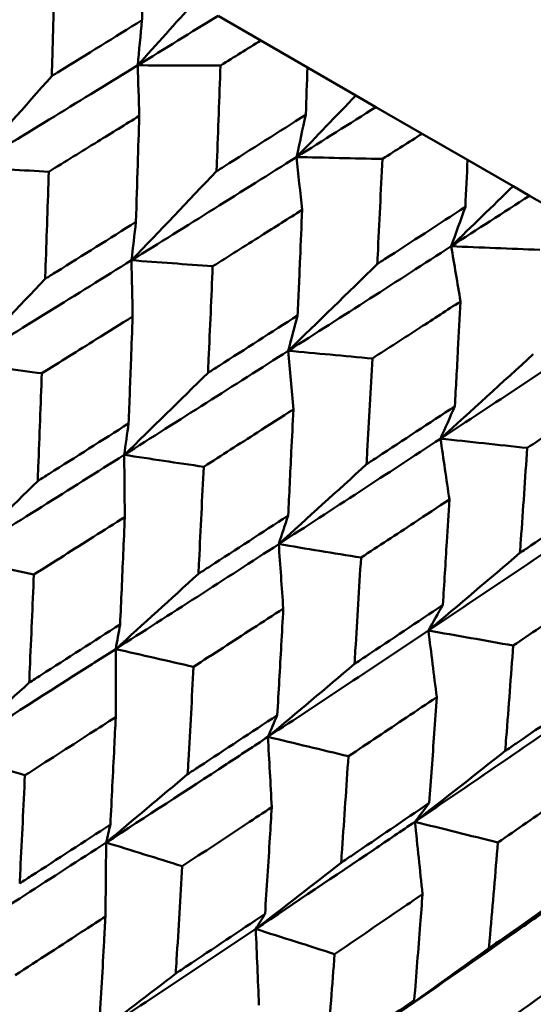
# Model space of a CAD drawing. Header units: millimetres. Extents: x 188 to 1913, y 148 to 2839.
# Tile 46 of 211: x 667.25 to 670.45, y 312.54 to 318.65. Entities that reach past the tile are written whole.
import ezdxf

# ---------------------------------------------------------------- set-up
doc = ezdxf.new("R2010")
doc.units = ezdxf.units.MM
doc.header["$LTSCALE"] = 10
doc.layers.add('Widoczne (ISO)', color=7, linetype='Continuous', lineweight=50)

msp = doc.modelspace()

# ---------------------------------------------------------------- linework, layer by layer
at = {"layer": 'Widoczne (ISO)'}
for p, q in [((668.487, 318.6768), (668.7525, 318.5235)), ((669.0429, 318.3559), (668.7525, 318.5235)), ((669.0429, 318.3559), (669.3433, 318.1824)), ((669.3433, 318.1824), (669.468, 318.1104)), ((669.468, 318.1104), (669.7549, 317.9447)), ((670.0375, 317.7816), (669.7549, 317.9447)), ((670.0375, 317.7816), (670.3197, 317.6187)), ((670.3197, 317.6187), (670.4216, 317.5598)), ((670.4216, 317.5598), (670.7289, 317.3825))]:
    msp.add_line(p, q, dxfattribs=at)
msp.add_circle((644.0056, 290.0498), 50, dxfattribs=at)
for points, knots in [([(667.4729, 318.9629), (667.4674, 318.7613), (667.4616, 318.5599), (667.4551, 318.34), (667.4546, 318.3214), (667.454, 318.3029)], [0.0297954, 0.0297954, 0.0297954, 0.0297954, 0.09092493, 0.09092493, 0.09655955, 0.09655955, 0.09655955, 0.09655955]), ([(668.0146, 318.6501), (668.0147, 318.6507), (668.0147, 318.6513), (668.0173, 318.7496), (668.0199, 318.8473), (668.0225, 318.945)], [0.02951568, 0.02951568, 0.02951568, 0.02951568, 0.02969929, 0.02969929, 0.05939589, 0.05939589, 0.05939589, 0.05939589]), ([(667.454, 318.3029), (667.4697, 318.3126), (667.4854, 318.3223), (667.6724, 318.4379), (667.8436, 318.544), (668.0146, 318.6501)], [0.0853813, 0.0853813, 0.0853813, 0.0853813, 0.09097809, 0.09097809, 0.15214536, 0.15214536, 0.15214536, 0.15214536]), ([(668.7525, 318.5235), (668.6698, 318.4721), (668.587, 318.4207), (668.5037, 318.369), (668.5032, 318.3687), (668.5026, 318.3684)], [0, 0, 0, 0, 0.02969567, 0.02969567, 0.02988021, 0.02988021, 0.02988021, 0.02988021]), ([(668.5026, 318.3684), (668.4953, 318.1678), (668.4878, 317.9674), (668.4792, 317.7487), (668.4785, 317.7303), (668.4778, 317.7118)], [0.0297954, 0.0297954, 0.0297954, 0.0297954, 0.09092493, 0.09092493, 0.09655955, 0.09655955, 0.09655955, 0.09655955]), ([(669.0322, 318.0626), (669.0322, 318.0632), (669.0323, 318.0638), (669.0359, 318.1615), (669.0394, 318.2587), (669.0429, 318.3559)], [0.02951568, 0.02951568, 0.02951568, 0.02951568, 0.02969929, 0.02969929, 0.05939589, 0.05939589, 0.05939589, 0.05939589]), ([(667.9976, 318.0556), (667.9118, 318.0026), (667.8259, 317.9495), (667.6385, 317.8339), (667.5371, 317.7714), (667.4355, 317.7089)], [0.03078053, 0.03078053, 0.03078053, 0.03078053, 0.06149921, 0.06149921, 0.09773041, 0.09773041, 0.09773041, 0.09773041]), ([(667.9768, 317.3964), (667.9807, 317.5152), (667.9846, 317.6341), (667.9915, 317.8538), (667.9946, 317.9547), (667.9976, 318.0556)], [0.02528165, 0.02528165, 0.02528165, 0.02528165, 0.06150593, 0.06150593, 0.09223152, 0.09223152, 0.09223152, 0.09223152]), ([(668.4778, 317.7118), (668.4933, 317.7216), (668.5088, 317.7314), (668.6938, 317.8482), (668.8631, 317.9554), (669.0322, 318.0626)], [0.0853813, 0.0853813, 0.0853813, 0.0853813, 0.09097809, 0.09097809, 0.15214536, 0.15214536, 0.15214536, 0.15214536]), ([(669.7549, 317.9447), (669.6733, 317.8927), (669.5915, 317.8407), (669.5092, 317.7885), (669.5087, 317.7881), (669.5082, 317.7878)], [0, 0, 0, 0, 0.02969567, 0.02969567, 0.02988021, 0.02988021, 0.02988021, 0.02988021]), ([(669.5082, 317.7878), (669.4988, 317.5885), (669.4891, 317.3893), (669.4782, 317.1719), (669.4773, 317.1536), (669.4764, 317.1353)], [0.0297954, 0.0297954, 0.0297954, 0.0297954, 0.09092493, 0.09092493, 0.09655955, 0.09655955, 0.09655955, 0.09655955]), ([(670.0236, 317.4903), (670.0236, 317.4909), (670.0236, 317.4915), (670.0284, 317.5885), (670.033, 317.685), (670.0375, 317.7816)], [0.02951568, 0.02951568, 0.02951568, 0.02951568, 0.02969929, 0.02969929, 0.05939589, 0.05939589, 0.05939589, 0.05939589]), ([(667.4355, 317.7089), (667.4293, 317.5145), (667.4228, 317.3201), (667.4152, 317.0984), (667.4142, 317.071), (667.4133, 317.0435)], [0.02983351, 0.02983351, 0.02983351, 0.02983351, 0.0889495, 0.0889495, 0.09731113, 0.09731113, 0.09731113, 0.09731113]), ([(669.0093, 317.4715), (668.9245, 317.4179), (668.8396, 317.3642), (668.6544, 317.2474), (668.5541, 317.1842), (668.4537, 317.1211)], [0.03078053, 0.03078053, 0.03078053, 0.03078053, 0.06149921, 0.06149921, 0.09773041, 0.09773041, 0.09773041, 0.09773041]), ([(668.9817, 316.8163), (668.9869, 316.9343), (668.992, 317.0525), (669.0011, 317.2709), (669.0053, 317.3712), (669.0093, 317.4715)], [0.02528165, 0.02528165, 0.02528165, 0.02528165, 0.06150593, 0.06150593, 0.09223152, 0.09223152, 0.09223152, 0.09223152]), ([(669.4764, 317.1353), (669.4917, 317.1452), (669.507, 317.1551), (669.6897, 317.2733), (669.8568, 317.3817), (670.0236, 317.4903)], [0.0853813, 0.0853813, 0.0853813, 0.0853813, 0.09097809, 0.09097809, 0.15214536, 0.15214536, 0.15214536, 0.15214536]), ([(667.4133, 317.0435), (667.4365, 317.058), (667.4597, 317.0725), (667.6477, 317.1901), (667.8124, 317.2932), (667.9768, 317.3964)], [0.0806421, 0.0806421, 0.0806421, 0.0806421, 0.08897282, 0.08897282, 0.14811965, 0.14811965, 0.14811965, 0.14811965]), ([(668.4537, 317.1211), (668.4456, 316.9277), (668.4373, 316.7344), (668.4274, 316.514), (668.4262, 316.4867), (668.425, 316.4594)], [0.02983351, 0.02983351, 0.02983351, 0.02983351, 0.0889495, 0.0889495, 0.09731113, 0.09731113, 0.09731113, 0.09731113]), ([(669.9939, 316.9031), (669.9102, 316.8488), (669.8265, 316.7945), (669.6438, 316.6762), (669.5449, 316.6122), (669.4458, 316.5483)], [0.03078053, 0.03078053, 0.03078053, 0.03078053, 0.06149921, 0.06149921, 0.09773041, 0.09773041, 0.09773041, 0.09773041]), ([(669.9584, 316.2523), (669.965, 316.3696), (669.9715, 316.4869), (669.9833, 316.7039), (669.9886, 316.8035), (669.9939, 316.9031)], [0.02528165, 0.02528165, 0.02528165, 0.02528165, 0.06150593, 0.06150593, 0.09223152, 0.09223152, 0.09223152, 0.09223152]), ([(667.9564, 316.8088), (667.8812, 316.7617), (667.8059, 316.7146), (667.6179, 316.597), (667.5051, 316.5266), (667.3922, 316.4563)], [0.03448054, 0.03448054, 0.03448054, 0.03448054, 0.06157222, 0.06157222, 0.10209717, 0.10209717, 0.10209717, 0.10209717]), ([(667.9314, 316.1449), (667.9366, 316.2774), (667.9417, 316.41), (667.95, 316.6313), (667.9532, 316.7201), (667.9564, 316.8088)], [0.02104899, 0.02104899, 0.02104899, 0.02104899, 0.0615671, 0.0615671, 0.08866561, 0.08866561, 0.08866561, 0.08866561]), ([(668.425, 316.4594), (668.4479, 316.4741), (668.4709, 316.4887), (668.6567, 316.6076), (668.8193, 316.7118), (668.9817, 316.8163)], [0.0806421, 0.0806421, 0.0806421, 0.0806421, 0.08897282, 0.08897282, 0.14811965, 0.14811965, 0.14811965, 0.14811965]), ([(669.4458, 316.5483), (669.4356, 316.3561), (669.425, 316.1642), (669.4126, 315.9452), (669.4111, 315.9181), (669.4095, 315.891)], [0.02983351, 0.02983351, 0.02983351, 0.02983351, 0.0889495, 0.0889495, 0.09731113, 0.09731113, 0.09731113, 0.09731113]), ([(667.3922, 316.4563), (667.385, 316.2616), (667.3776, 316.067), (667.3688, 315.8441), (667.3677, 315.8156), (667.3666, 315.7871)], [0.02530969, 0.02530969, 0.02530969, 0.02530969, 0.08465152, 0.08465152, 0.09334823, 0.09334823, 0.09334823, 0.09334823]), ([(670.9474, 316.3526), (670.865, 316.2975), (670.7826, 316.2424), (670.6028, 316.1225), (670.5054, 316.0576), (670.4079, 315.9928)], [0.03078053, 0.03078053, 0.03078053, 0.03078053, 0.06149921, 0.06149921, 0.09773041, 0.09773041, 0.09773041, 0.09773041]), ([(668.955, 316.2323), (668.8808, 316.1846), (668.8064, 316.1369), (668.6208, 316.018), (668.5094, 315.9468), (668.3979, 315.8756)], [0.03448054, 0.03448054, 0.03448054, 0.03448054, 0.06157222, 0.06157222, 0.10209717, 0.10209717, 0.10209717, 0.10209717]), ([(668.9227, 315.5726), (668.9294, 315.7043), (668.9359, 315.836), (668.9466, 316.0559), (668.9509, 316.1441), (668.955, 316.2323)], [0.02104899, 0.02104899, 0.02104899, 0.02104899, 0.0615671, 0.0615671, 0.08866561, 0.08866561, 0.08866561, 0.08866561]), ([(669.4095, 315.891), (669.4321, 315.9058), (669.4548, 315.9207), (669.638, 316.041), (669.7983, 316.1466), (669.9584, 316.2523)], [0.0806421, 0.0806421, 0.0806421, 0.0806421, 0.08897282, 0.08897282, 0.14811965, 0.14811965, 0.14811965, 0.14811965]), ([(667.3666, 315.7871), (667.3906, 315.8023), (667.4146, 315.8175), (667.6031, 315.9366), (667.7674, 316.0407), (667.9314, 316.1449)], [0.07597559, 0.07597559, 0.07597559, 0.07597559, 0.08464777, 0.08464777, 0.14401425, 0.14401425, 0.14401425, 0.14401425]), ([(670.4079, 315.9928), (670.3952, 315.8021), (670.3821, 315.6116), (670.3668, 315.3943), (670.3649, 315.3674), (670.363, 315.3405)], [0.02983351, 0.02983351, 0.02983351, 0.02983351, 0.0889495, 0.0889495, 0.09731113, 0.09731113, 0.09731113, 0.09731113]), ([(668.3979, 315.8756), (668.3887, 315.6821), (668.3792, 315.4887), (668.368, 315.2672), (668.3666, 315.2389), (668.3652, 315.2106)], [0.02530969, 0.02530969, 0.02530969, 0.02530969, 0.08465152, 0.08465152, 0.09334823, 0.09334823, 0.09334823, 0.09334823]), ([(670.363, 315.3405), (670.3853, 315.3555), (670.4076, 315.3706), (670.5879, 315.4926), (670.7456, 315.5997), (670.9031, 315.7069)], [0.0806421, 0.0806421, 0.0806421, 0.0806421, 0.08897282, 0.08897282, 0.14811965, 0.14811965, 0.14811965, 0.14811965]), ([(669.9245, 315.6725), (669.8514, 315.6242), (669.7781, 315.5759), (669.5952, 315.4554), (669.4854, 315.3833), (669.3755, 315.3112)], [0.03448054, 0.03448054, 0.03448054, 0.03448054, 0.06157222, 0.06157222, 0.10209717, 0.10209717, 0.10209717, 0.10209717]), ([(669.8838, 315.0178), (669.8922, 315.1484), (669.9004, 315.2791), (669.9139, 315.4974), (669.9193, 315.585), (669.9245, 315.6725)], [0.02104899, 0.02104899, 0.02104899, 0.02104899, 0.0615671, 0.0615671, 0.08866561, 0.08866561, 0.08866561, 0.08866561]), ([(667.9078, 315.5636), (667.8433, 315.5227), (667.7788, 315.4818), (667.5906, 315.3625), (667.4668, 315.2842), (667.3428, 315.206)], [0.03825175, 0.03825175, 0.03825175, 0.03825175, 0.06160817, 0.06160817, 0.10638617, 0.10638617, 0.10638617, 0.10638617]), ([(667.8786, 314.8967), (667.8852, 315.0426), (667.8917, 315.1887), (667.9013, 315.411), (667.9045, 315.4873), (667.9078, 315.5636)], [0.01681985, 0.01681985, 0.01681985, 0.01681985, 0.06159108, 0.06159108, 0.08495433, 0.08495433, 0.08495433, 0.08495433]), ([(668.3652, 315.2106), (668.3889, 315.2259), (668.4126, 315.2413), (668.5987, 315.3618), (668.7608, 315.4672), (668.9227, 315.5726)], [0.07597559, 0.07597559, 0.07597559, 0.07597559, 0.08464777, 0.08464777, 0.14401425, 0.14401425, 0.14401425, 0.14401425]), ([(669.3755, 315.3112), (669.364, 315.119), (669.3522, 314.927), (669.3382, 314.7071), (669.3365, 314.6789), (669.3347, 314.6508)], [0.02530969, 0.02530969, 0.02530969, 0.02530969, 0.08465152, 0.08465152, 0.09334823, 0.09334823, 0.09334823, 0.09334823]), ([(667.3428, 315.206), (667.3347, 315.0109), (667.3262, 314.816), (667.3163, 314.5924), (667.3151, 314.5636), (667.3138, 314.5348)], [0.02053386, 0.02053386, 0.02053386, 0.02053386, 0.08016461, 0.08016461, 0.08898694, 0.08898694, 0.08898694, 0.08898694]), ([(670.8611, 315.1318), (670.7892, 315.0827), (670.7172, 315.0337), (670.5373, 314.9115), (670.4294, 314.8383), (670.3213, 314.7652)], [0.03448054, 0.03448054, 0.03448054, 0.03448054, 0.06157222, 0.06157222, 0.10209717, 0.10209717, 0.10209717, 0.10209717]), ([(669.3347, 314.6508), (669.3581, 314.6664), (669.3814, 314.682), (669.5647, 314.8041), (669.7244, 314.9108), (669.8838, 315.0178)], [0.07597559, 0.07597559, 0.07597559, 0.07597559, 0.08464777, 0.08464777, 0.14401425, 0.14401425, 0.14401425, 0.14401425]), ([(668.8923, 314.9952), (668.8287, 314.9537), (668.7651, 314.9123), (668.5795, 314.7916), (668.4574, 314.7123), (668.3351, 314.6331)], [0.03825175, 0.03825175, 0.03825175, 0.03825175, 0.06160817, 0.06160817, 0.10638617, 0.10638617, 0.10638617, 0.10638617]), ([(668.8552, 314.3328), (668.8636, 314.4778), (668.8718, 314.6228), (668.884, 314.8436), (668.8882, 314.9194), (668.8923, 314.9952)], [0.01681985, 0.01681985, 0.01681985, 0.01681985, 0.06159108, 0.06159108, 0.08495433, 0.08495433, 0.08495433, 0.08495433]), ([(667.3138, 314.5348), (667.338, 314.5502), (667.3623, 314.5657), (667.5508, 314.6862), (667.7148, 314.7914), (667.8786, 314.8967)], [0.07138254, 0.07138254, 0.07138254, 0.07138254, 0.08018544, 0.08018544, 0.13983561, 0.13983561, 0.13983561, 0.13983561]), ([(670.3213, 314.7652), (670.3071, 314.5745), (670.2926, 314.384), (670.2756, 314.1659), (670.2734, 314.138), (670.2712, 314.1101)], [0.02530969, 0.02530969, 0.02530969, 0.02530969, 0.08465152, 0.08465152, 0.09334823, 0.09334823, 0.09334823, 0.09334823]), ([(666.8319, 314.0956), (667.0851, 314.2555), (667.3376, 314.4157), (667.6769, 314.6319), (667.7643, 314.6877), (667.8515, 314.7435)], [0.3692784, 0.3692784, 0.3692784, 0.3692784, 0.4608442, 0.4608442, 0.492629, 0.492629, 0.492629, 0.492629]), ([(668.3351, 314.6331), (668.3247, 314.4393), (668.3141, 314.2457), (668.3015, 314.0236), (668.2999, 313.995), (668.2983, 313.9663)], [0.02053386, 0.02053386, 0.02053386, 0.02053386, 0.08016461, 0.08016461, 0.08898694, 0.08898694, 0.08898694, 0.08898694]), ([(670.2712, 314.1101), (670.2942, 314.1259), (670.3172, 314.1417), (670.4974, 314.2656), (670.6543, 314.3739), (670.8109, 314.4825)], [0.07597559, 0.07597559, 0.07597559, 0.07597559, 0.08464777, 0.08464777, 0.14401425, 0.14401425, 0.14401425, 0.14401425]), ([(669.8458, 314.4446), (669.7833, 314.4026), (669.7207, 314.3606), (669.538, 314.2382), (669.4177, 314.1579), (669.2973, 314.0776)], [0.03825175, 0.03825175, 0.03825175, 0.03825175, 0.06160817, 0.06160817, 0.10638617, 0.10638617, 0.10638617, 0.10638617]), ([(669.7997, 313.7875), (669.8101, 313.9313), (669.8203, 314.0752), (669.8355, 314.2943), (669.8407, 314.3695), (669.8458, 314.4446)], [0.01681985, 0.01681985, 0.01681985, 0.01681985, 0.06159108, 0.06159108, 0.08495433, 0.08495433, 0.08495433, 0.08495433]), ([(667.8516, 314.321), (667.7981, 314.2866), (667.7447, 314.2522), (667.5567, 314.1315), (667.4221, 314.0453), (667.2874, 313.9591)], [0.04208868, 0.04208868, 0.04208868, 0.04208868, 0.06158988, 0.06158988, 0.11059803, 0.11059803, 0.11059803, 0.11059803]), ([(667.8181, 313.6527), (667.8264, 313.8119), (667.8344, 313.9712), (667.8454, 314.194), (667.8485, 314.2575), (667.8516, 314.321)], [0.01259731, 0.01259731, 0.01259731, 0.01259731, 0.06159863, 0.06159863, 0.08110666, 0.08110666, 0.08110666, 0.08110666]), ([(668.2983, 313.9663), (668.3222, 313.982), (668.3461, 313.9977), (668.532, 314.1197), (668.6937, 314.2262), (668.8552, 314.3328)], [0.07138254, 0.07138254, 0.07138254, 0.07138254, 0.08018544, 0.08018544, 0.13983561, 0.13983561, 0.13983561, 0.13983561]), ([(667.792, 313.5413), (668.0416, 313.7032), (668.2906, 313.8655), (668.6249, 314.0845), (668.711, 314.141), (668.797, 314.1976)], [0.3692784, 0.3692784, 0.3692784, 0.3692784, 0.4608442, 0.4608442, 0.492629, 0.492629, 0.492629, 0.492629]), ([(669.2973, 314.0776), (669.2844, 313.8852), (669.2713, 313.693), (669.2558, 313.4726), (669.2538, 313.4442), (669.2518, 313.4158)], [0.02053386, 0.02053386, 0.02053386, 0.02053386, 0.08016461, 0.08016461, 0.08898694, 0.08898694, 0.08898694, 0.08898694]), ([(667.2874, 313.9591), (667.2782, 313.7635), (667.2687, 313.568), (667.2576, 313.3442), (667.2562, 313.3158), (667.2548, 313.2874)], [0.01556037, 0.01556037, 0.01556037, 0.01556037, 0.07555527, 0.07555527, 0.08428623, 0.08428623, 0.08428623, 0.08428623]), ([(670.7645, 313.9142), (670.7031, 313.8716), (670.6416, 313.8289), (670.4622, 313.7046), (670.344, 313.623), (670.2257, 313.5416)], [0.03825175, 0.03825175, 0.03825175, 0.03825175, 0.06160817, 0.06160817, 0.10638617, 0.10638617, 0.10638617, 0.10638617]), ([(669.2518, 313.4158), (669.2754, 313.4317), (669.2989, 313.4476), (669.4818, 313.5713), (669.6409, 313.6793), (669.7997, 313.7875)], [0.07138254, 0.07138254, 0.07138254, 0.07138254, 0.08018544, 0.08018544, 0.13983561, 0.13983561, 0.13983561, 0.13983561]), ([(668.8211, 313.7613), (668.7684, 313.7264), (668.7158, 313.6916), (668.5306, 313.5693), (668.3979, 313.4819), (668.2651, 313.3946)], [0.04208868, 0.04208868, 0.04208868, 0.04208868, 0.06158988, 0.06158988, 0.11059803, 0.11059803, 0.11059803, 0.11059803]), ([(668.7791, 313.0978), (668.7894, 313.2558), (668.7995, 313.414), (668.8133, 313.6352), (668.8172, 313.6982), (668.8211, 313.7613)], [0.01259731, 0.01259731, 0.01259731, 0.01259731, 0.06159863, 0.06159863, 0.08110666, 0.08110666, 0.08110666, 0.08110666]), ([(668.7217, 313.0045), (668.9675, 313.1687), (669.2124, 313.3333), (669.5412, 313.5556), (669.6258, 313.6129), (669.7103, 313.6703)], [0.3692784, 0.3692784, 0.3692784, 0.3692784, 0.4608442, 0.4608442, 0.492629, 0.492629, 0.492629, 0.492629]), ([(667.2548, 313.2874), (667.2787, 313.3028), (667.3025, 313.3182), (667.4906, 313.4398), (667.6545, 313.5461), (667.8181, 313.6527)], [0.06686277, 0.06686277, 0.06686277, 0.06686277, 0.07557848, 0.07557848, 0.13558897, 0.13558897, 0.13558897, 0.13558897]), ([(670.2257, 313.5416), (670.21, 313.3508), (670.1941, 313.1602), (670.1754, 312.9417), (670.173, 312.9136), (670.1705, 312.8854)], [0.02053386, 0.02053386, 0.02053386, 0.02053386, 0.08016461, 0.08016461, 0.08898694, 0.08898694, 0.08898694, 0.08898694]), ([(668.2651, 313.3946), (668.2535, 313.2003), (668.2417, 313.0062), (668.2278, 312.7841), (668.2261, 312.7559), (668.2243, 312.7276)], [0.01556037, 0.01556037, 0.01556037, 0.01556037, 0.07555527, 0.07555527, 0.08428623, 0.08428623, 0.08428623, 0.08428623]), ([(670.1705, 312.8854), (670.1936, 312.9015), (670.2168, 312.9177), (670.3964, 313.0433), (670.5526, 313.153), (670.7085, 313.2628)], [0.07138254, 0.07138254, 0.07138254, 0.07138254, 0.08018544, 0.08018544, 0.13983561, 0.13983561, 0.13983561, 0.13983561]), ([(669.7576, 313.2205), (669.7059, 313.1852), (669.6541, 313.1498), (669.4721, 313.0257), (669.3416, 312.9371), (669.2109, 312.8486)], [0.04208868, 0.04208868, 0.04208868, 0.04208868, 0.06158988, 0.06158988, 0.11059803, 0.11059803, 0.11059803, 0.11059803]), ([(669.7062, 312.5626), (669.7188, 312.7193), (669.7312, 312.8761), (669.7481, 313.0955), (669.7529, 313.158), (669.7576, 313.2205)], [0.01259731, 0.01259731, 0.01259731, 0.01259731, 0.06159863, 0.06159863, 0.08110666, 0.08110666, 0.08110666, 0.08110666]), ([(669.6176, 312.4873), (669.8589, 312.654), (670.0993, 312.8212), (670.422, 313.047), (670.505, 313.1053), (670.588, 313.1636)], [0.3692784, 0.3692784, 0.3692784, 0.3692784, 0.4608442, 0.4608442, 0.492629, 0.492629, 0.492629, 0.492629]), ([(667.7878, 313.0821), (667.7455, 313.0545), (667.7031, 313.0269), (667.5159, 312.905), (667.3709, 312.8108), (667.2257, 312.7167)], [0.04598621, 0.04598621, 0.04598621, 0.04598621, 0.06155279, 0.06155279, 0.11473062, 0.11473062, 0.11473062, 0.11473062]), ([(667.7502, 312.4139), (667.7602, 312.586), (667.7699, 312.7583), (667.7823, 312.9811), (667.7851, 313.0316), (667.7878, 313.0821)], [0.00838421, 0.00838421, 0.00838421, 0.00838421, 0.06155515, 0.06155515, 0.07712864, 0.07712864, 0.07712864, 0.07712864]), ([(668.2243, 312.7276), (668.2478, 312.7433), (668.2713, 312.7589), (668.4566, 312.8821), (668.618, 312.9898), (668.7791, 313.0978)], [0.06686277, 0.06686277, 0.06686277, 0.06686277, 0.07557848, 0.07557848, 0.13558897, 0.13558897, 0.13558897, 0.13558897]), ([(669.2109, 312.8486), (669.1967, 312.6558), (669.1822, 312.4632), (669.1652, 312.2429), (669.1631, 312.2149), (669.1609, 312.1869)], [0.01556037, 0.01556037, 0.01556037, 0.01556037, 0.07555527, 0.07555527, 0.08428623, 0.08428623, 0.08428623, 0.08428623]), ([(670.6576, 312.701), (670.6068, 312.665), (670.556, 312.6291), (670.3774, 312.503), (670.2494, 312.413), (670.1211, 312.3231)], [0.04208868, 0.04208868, 0.04208868, 0.04208868, 0.06158988, 0.06158988, 0.11059803, 0.11059803, 0.11059803, 0.11059803]), ([(669.1609, 312.1869), (669.184, 312.2028), (669.2071, 312.2186), (669.3892, 312.3436), (669.5479, 312.453), (669.7062, 312.5626)], [0.06686277, 0.06686277, 0.06686277, 0.06686277, 0.07557848, 0.07557848, 0.13558897, 0.13558897, 0.13558897, 0.13558897])]:
    msp.add_open_spline(points, degree=3, knots=knots, dxfattribs=at)
for points in [[(668.3401, 318.7616), (668.2227, 318.6307), (668.1053, 318.5), (667.988, 318.3697)], [(667.988, 318.3697), (668.1545, 318.472), (668.3209, 318.5744), (668.487, 318.6768)], [(667.988, 318.3697), (667.9969, 318.4631), (668.0058, 318.5566), (668.0146, 318.6501)], [(666.9509, 317.7352), (667.2974, 317.9464), (667.6431, 318.1579), (667.988, 318.3697)], [(667.9976, 318.0556), (667.9945, 318.1604), (667.9913, 318.2651), (667.988, 318.3697)], [(667.988, 318.3697), (668.1595, 318.3693), (668.331, 318.3688), (668.5026, 318.3684)], [(667.454, 318.3029), (667.2862, 318.1129), (667.1185, 317.9237), (666.9509, 317.7352)], [(669.3433, 318.1824), (669.2206, 318.0545), (669.0978, 317.927), (668.975, 317.7999)], [(668.975, 317.7999), (669.1396, 317.9033), (669.3039, 318.0068), (669.468, 318.1104)], [(668.975, 317.7999), (668.9941, 317.8874), (669.0132, 317.975), (669.0322, 318.0626)], [(667.9495, 317.1586), (668.2923, 317.372), (668.6342, 317.5858), (668.975, 317.7999)], [(669.0093, 317.4715), (668.9979, 317.5811), (668.9865, 317.6905), (668.975, 317.7999)], [(668.975, 317.7999), (669.1527, 317.7959), (669.3304, 317.7918), (669.5082, 317.7878)], [(666.9509, 317.7352), (667.1124, 317.7264), (667.274, 317.7177), (667.4355, 317.7089)], [(668.4778, 317.7118), (668.3017, 317.5267), (668.1256, 317.3423), (667.9495, 317.1586)], [(670.3197, 317.6187), (670.1917, 317.4939), (670.0636, 317.3694), (669.9355, 317.2453)], [(669.9355, 317.2453), (670.0978, 317.3501), (670.2599, 317.4549), (670.4216, 317.5598)], [(669.9355, 317.2453), (669.9649, 317.3269), (669.9943, 317.4085), (670.0236, 317.4903)], [(667.9495, 317.1586), (667.9587, 317.2378), (667.9677, 317.3171), (667.9768, 317.3964)], [(668.9236, 316.5962), (669.262, 316.8121), (669.5994, 317.0285), (669.9355, 317.2453)], [(669.9939, 316.9031), (669.9745, 317.0173), (669.955, 317.1313), (669.9355, 317.2453)], [(669.9355, 317.2453), (670.1188, 317.238), (670.3023, 317.2307), (670.4857, 317.2234)], [(666.9173, 316.5192), (667.2623, 316.7319), (667.6064, 316.9451), (667.9495, 317.1586)], [(667.9564, 316.8088), (667.9542, 316.9255), (667.9519, 317.0421), (667.9495, 317.1586)], [(667.9495, 317.1586), (668.1176, 317.1461), (668.2856, 317.1336), (668.4537, 317.1211)], [(669.4764, 317.1353), (669.2922, 316.9548), (669.1079, 316.7751), (668.9236, 316.5962)], [(667.4133, 317.0435), (667.2479, 316.8681), (667.0826, 316.6933), (666.9173, 316.5192)], [(668.9236, 316.5962), (668.943, 316.6695), (668.9624, 316.7429), (668.9817, 316.8163)], [(669.8693, 316.0503), (670.2027, 316.269), (670.5349, 316.4884), (670.8657, 316.7083)], [(667.9041, 315.9495), (668.2449, 316.1646), (668.5848, 316.3802), (668.9236, 316.5962)], [(668.955, 316.2323), (668.9447, 316.3537), (668.9342, 316.475), (668.9236, 316.5962)], [(668.9236, 316.5962), (669.0976, 316.5802), (669.2717, 316.5643), (669.4458, 316.5483)], [(670.4459, 316.5755), (670.2538, 316.3996), (670.0616, 316.2245), (669.8693, 316.0503)], [(666.9173, 316.5192), (667.0756, 316.4982), (667.2339, 316.4772), (667.3922, 316.4563)], [(668.425, 316.4594), (668.2513, 316.2888), (668.0777, 316.1188), (667.9041, 315.9495)], [(669.8693, 316.0503), (669.899, 316.1176), (669.9287, 316.1849), (669.9584, 316.2523)], [(667.9041, 315.9495), (667.9132, 316.0146), (667.9223, 316.0798), (667.9314, 316.1449)], [(668.8643, 315.3952), (669.2005, 315.6129), (669.5355, 315.8313), (669.8693, 316.0503)], [(669.9245, 315.6725), (669.9062, 315.7985), (669.8878, 315.9244), (669.8693, 316.0503)], [(669.8693, 316.0503), (670.0488, 316.0311), (670.2283, 316.0119), (670.4079, 315.9928)], [(666.8777, 315.3057), (667.2207, 315.5197), (667.5629, 315.7343), (667.9041, 315.9495)], [(667.9078, 315.5636), (667.9066, 315.6924), (667.9054, 315.821), (667.9041, 315.9495)], [(667.9041, 315.9495), (668.0686, 315.9249), (668.2333, 315.9002), (668.3979, 315.8756)], [(669.4095, 315.891), (669.2278, 315.725), (669.046, 315.5597), (668.8643, 315.3952)], [(667.3666, 315.7871), (667.2036, 315.626), (667.0406, 315.4655), (666.8777, 315.3057)], [(668.8643, 315.3952), (668.8838, 315.4543), (668.9032, 315.5134), (668.9227, 315.5726)], [(669.7942, 314.8582), (670.1251, 315.079), (670.4547, 315.3006), (670.7829, 315.5228)], [(667.8515, 314.7435), (668.1902, 314.96), (668.5278, 315.1772), (668.8643, 315.3952)], [(668.8923, 314.9952), (668.8831, 315.1286), (668.8737, 315.2619), (668.8643, 315.3952)], [(668.8643, 315.3952), (669.0347, 315.3672), (669.2051, 315.3392), (669.3755, 315.3112)], [(670.363, 315.3405), (670.1735, 315.179), (669.9839, 315.0182), (669.7942, 314.8582)], [(666.8777, 315.3057), (667.0327, 315.2725), (667.1878, 315.2392), (667.3428, 315.206)], [(668.3652, 315.2106), (668.194, 315.0542), (668.0227, 314.8985), (667.8515, 314.7435)], [(669.7942, 314.8582), (669.8241, 314.9114), (669.8539, 314.9645), (669.8838, 315.0178)], [(667.8515, 314.7435), (667.8606, 314.7945), (667.8696, 314.8456), (667.8786, 314.8967)], [(668.797, 314.1976), (669.1306, 314.417), (669.4631, 314.6373), (669.7942, 314.8582)], [(669.8458, 314.4446), (669.8287, 314.5826), (669.8115, 314.7205), (669.7942, 314.8582)], [(669.7942, 314.8582), (669.9699, 314.8272), (670.1456, 314.7962), (670.3213, 314.7652)], [(667.8516, 314.321), (667.8517, 314.462), (667.8517, 314.6028), (667.8515, 314.7435)], [(667.8515, 314.7435), (668.0127, 314.7067), (668.1739, 314.6699), (668.3351, 314.6331)], [(669.3347, 314.6508), (669.1555, 314.4991), (668.9762, 314.348), (668.797, 314.1976)], [(667.3138, 314.5348), (667.1531, 314.3878), (666.9925, 314.2414), (666.8319, 314.0956)], [(669.7103, 313.6703), (670.0383, 313.893), (670.365, 314.1165), (670.6903, 314.3409)], [(668.797, 314.1976), (668.8164, 314.2427), (668.8358, 314.2877), (668.8552, 314.3328)], [(668.8211, 313.7613), (668.8132, 313.9068), (668.8052, 314.0523), (668.797, 314.1976)], [(668.797, 314.1976), (668.9637, 314.1576), (669.1305, 314.1176), (669.2973, 314.0776)], [(666.8319, 314.0956), (666.9837, 314.0501), (667.1355, 314.0046), (667.2874, 313.9591)], [(670.2712, 314.1101), (670.0843, 313.9628), (669.8974, 313.8162), (669.7103, 313.6703)], [(668.2983, 313.9663), (668.1295, 313.8241), (667.9607, 313.6824), (667.792, 313.5413)], [(669.7103, 313.6703), (669.7401, 313.7093), (669.7699, 313.7484), (669.7997, 313.7875)], [(669.7576, 313.2205), (669.742, 313.3706), (669.7263, 313.5205), (669.7103, 313.6703)], [(669.7103, 313.6703), (669.8821, 313.6274), (670.0539, 313.5845), (670.2257, 313.5416)], [(667.792, 313.5413), (667.8007, 313.5784), (667.8094, 313.6155), (667.8181, 313.6527)], [(666.78, 312.8899), (667.1185, 313.1063), (667.4559, 313.3235), (667.792, 313.5413)], [(667.7878, 313.0821), (667.7894, 313.2354), (667.7907, 313.3884), (667.792, 313.5413)], [(667.792, 313.5413), (667.9497, 313.4924), (668.1074, 313.4435), (668.2651, 313.3946)], [(669.2518, 313.4158), (669.0752, 313.2781), (668.8984, 313.141), (668.7217, 313.0045)], [(668.7217, 313.0045), (668.7409, 313.0356), (668.76, 313.0667), (668.7791, 313.0978)], [(667.7253, 312.3441), (668.0588, 312.5634), (668.391, 312.7836), (668.7217, 313.0045)], [(668.7413, 312.5316), (668.735, 312.6894), (668.7284, 312.847), (668.7217, 313.0045)], [(668.7217, 313.0045), (668.8848, 312.9525), (669.0478, 312.9005), (669.2109, 312.8486)], [(670.1705, 312.8854), (669.9863, 312.7521), (669.8019, 312.6194), (669.6176, 312.4873)], [(668.2243, 312.7276), (668.058, 312.5993), (667.8916, 312.4714), (667.7253, 312.3441)], [(669.6176, 312.4873), (669.6471, 312.5124), (669.6767, 312.5375), (669.7062, 312.5626)]]:
    msp.add_open_spline(points, degree=3, dxfattribs=at)

doc.saveas('drawing.dxf')
